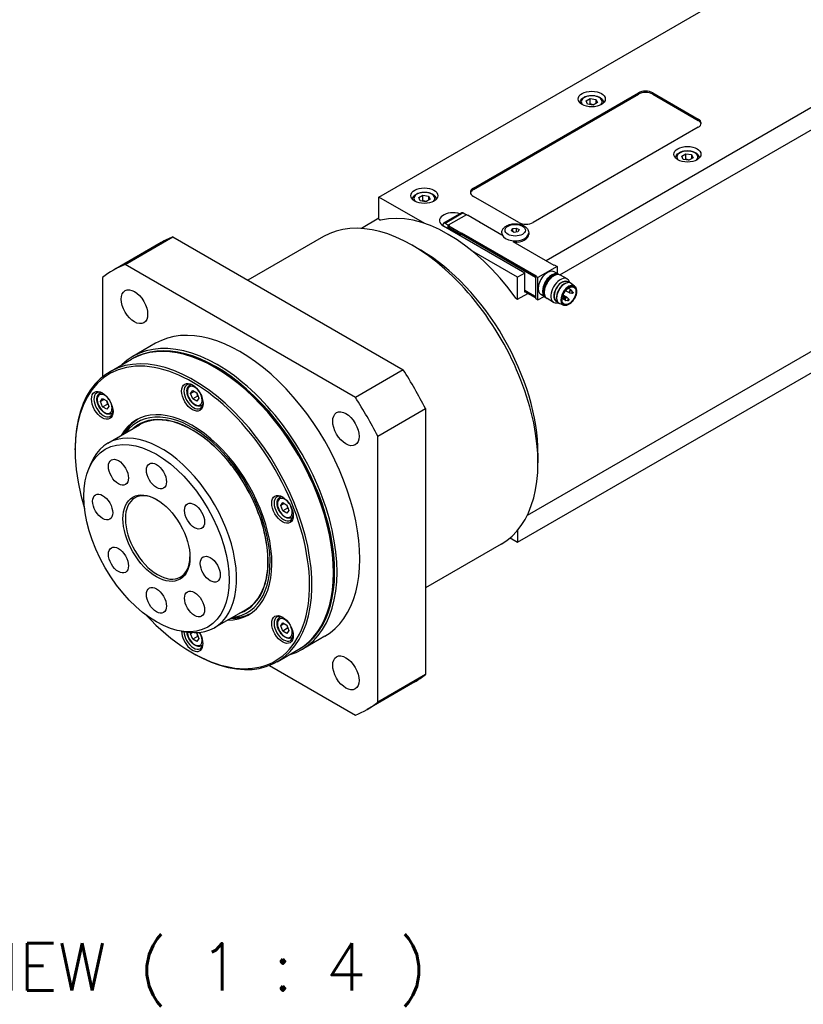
# Model space of a CAD drawing. Extents: x 47048 to 48733, y -2861 to -1673.
# Tile 14 of 21: x 48386 to 48502, y -2043 to -1897. Entities that reach past the tile are written whole.
import ezdxf

# ---------------------------------------------------------------- set-up
doc = ezdxf.new("R2010")
doc.units = 0
doc.header["$LTSCALE"] = 25.4
doc.layers.get('0').update_dxf_attribs({"linetype": 'CONTINUOUS'})
doc.layers.add('ATA-TEXT', color=7, linetype='CONTINUOUS')
doc.styles.get("Standard").update_dxf_attribs({"font": 'simplex.shx'})

msp = doc.modelspace()

# ---------------------------------------------------------------- linework, layer by layer
for p, q in [((48583.670512, -1863.8948359), (48463.7805573, -1933.1133336)), ((48465.8260255, -1935.1983682), (48584.0947761, -1866.9158733)), ((48439.0671753, -1923.7032105), (48499.7015818, -1888.6959196)), ((48453.0325342, -1922.3764035), (48477.4277181, -1908.2918375)), ((48453.0325342, -1922.5805277), (48477.4277181, -1908.4959617)), ((48469.6969107, -1909.4892349), (48470.3092832, -1909.1356815)), ((48469.9210546, -1909.9721979), (48469.6969107, -1909.4892349)), ((48470.3092832, -1909.9521781), (48470.3092832, -1909.1356815)), ((48470.3092832, -1909.1356815), (48471.1457995, -1909.2650911)), ((48471.1457995, -1909.2650911), (48471.1457995, -1909.8774635)), ((48471.1457995, -1909.2650911), (48471.3699433, -1909.748054)), ((48477.4277181, -1908.2918375), (48477.4277181, -1908.4959617)), ((48479.5490385, -1908.4959617), (48479.5490385, -1908.2918375)), ((48479.5490385, -1908.2918375), (48486.2665529, -1912.1701963)), ((48479.5490385, -1908.4959617), (48486.2665529, -1912.3743204)), ((48470.7575709, -1910.1016074), (48469.9210546, -1909.9721979)), ((48471.3699433, -1909.748054), (48470.7575709, -1910.1016074)), ((48486.2665529, -1912.1701963), (48486.2665529, -1912.3743204)), ((48486.2665529, -1913.3949411), (48461.871369, -1927.4795072)), ((48483.8390463, -1917.6542007), (48484.4514188, -1917.3006474)), ((48484.0631902, -1918.1371637), (48483.8390463, -1917.6542007)), ((48484.8997065, -1918.2665732), (48484.0631902, -1918.1371637)), ((48484.4514188, -1918.1171439), (48484.4514188, -1917.3006474)), ((48484.4514188, -1917.3006474), (48485.2879351, -1917.4300569)), ((48485.512079, -1917.9130198), (48484.8997065, -1918.2665732)), ((48485.2879351, -1917.4300569), (48485.2879351, -1918.0424293)), ((48485.2879351, -1917.4300569), (48485.512079, -1917.9130198)), ((48453.0325342, -1922.5805277), (48453.0325342, -1922.3764035)), ((48439.0671753, -1926.9691968), (48439.0671753, -1923.7032105)), ((48445.8381265, -1927.612421), (48439.0671753, -1923.7032105)), ((48444.9481734, -1923.7779251), (48445.5605458, -1923.4243717)), ((48445.1723173, -1924.260888), (48444.9481734, -1923.7779251)), ((48445.5605458, -1924.2408683), (48445.5605458, -1923.4243717)), ((48445.5605458, -1923.4243717), (48446.3970621, -1923.5537812)), ((48446.621206, -1924.0367441), (48446.0088336, -1924.3902975)), ((48446.3970621, -1923.5537812), (48446.3970621, -1924.1661537)), ((48446.3970621, -1923.5537812), (48446.621206, -1924.0367441)), ((48459.7500486, -1927.4795072), (48453.0325342, -1923.6011484)), ((48446.0088336, -1924.3902975), (48445.1723173, -1924.260888)), ((48439.0671753, -1926.8481657), (48436.4789419, -1928.3424829)), ((48439.0671753, -1926.9691968), (48439.3139755, -1927.111687)), ((48451.2958422, -1926.0350593), (48448.619443, -1927.5802791)), ((48451.5458422, -1926.0598237), (48448.869443, -1927.6050435)), ((48452.0072294, -1926.3159995), (48449.3202236, -1927.867343)), ((48451.5458422, -1926.0598237), (48451.9983905, -1926.3211026)), ((48452.1840061, -1926.4180616), (48452.0072294, -1926.3159995)), ((48452.2547167, -1926.3772368), (48452.1840061, -1926.4180616)), ((48452.2547167, -1926.3772368), (48454.0224837, -1927.3978575)), ((48448.5158896, -1927.8091677), (48448.5158896, -1927.9295279)), ((48460.6339321, -1934.9300385), (48448.6131168, -1927.9898175)), ((48449.3219914, -1927.8663224), (48448.869443, -1927.6050435)), ((48449.3202236, -1928.3980658), (48449.3202236, -1927.867343)), ((48449.3202236, -1927.867343), (48449.4970003, -1927.9694051)), ((48449.4970003, -1927.9694051), (48449.4262896, -1928.0102299)), ((48449.4262896, -1928.0102299), (48449.4262896, -1928.2143541)), ((48451.1940566, -1929.0308507), (48449.4262896, -1928.0102299)), ((48449.4262896, -1928.2143541), (48451.1940566, -1929.2349748)), ((48449.4970003, -1928.2551789), (48449.4970003, -1928.5001279)), ((48449.514678, -1928.2653851), (48449.514678, -1928.5103341)), ((48453.951773, -1927.4386823), (48454.0224837, -1927.3978575)), ((48457.2398195, -1929.3370369), (48453.951773, -1927.4386823)), ((48454.0224837, -1927.3978575), (48454.0224837, -1927.4795072)), ((48458.662041, -1928.688463), (48458.8114702, -1928.3664877)), ((48458.8114702, -1928.3664877), (48459.3691478, -1928.2802147)), ((48458.8114702, -1928.3664877), (48458.8114702, -1928.774736)), ((48459.3691478, -1928.2802147), (48459.3691478, -1928.8779317)), ((48459.3691478, -1928.2802147), (48459.7773961, -1928.515917)), ((48459.7773961, -1928.515917), (48459.6279668, -1928.8378922)), ((48401.5362805, -1933.6739808), (48408.6073483, -1929.5914979)), ((48408.6073483, -1929.5914979), (48442.6569445, -1949.2500414)), ((48430.8919227, -1929.547424), (48419.7114664, -1936.0024634)), ((48451.1940566, -1929.0308507), (48451.2647672, -1928.9900258)), ((48451.1940566, -1929.2349748), (48451.1940566, -1929.0308507)), ((48451.1940566, -1929.2349748), (48451.2647672, -1929.19415)), ((48462.2249223, -1935.5424109), (48451.2470896, -1929.2043562)), ((48451.2647672, -1928.9900258), (48451.2647672, -1929.19415)), ((48451.2647672, -1928.9900258), (48462.295633, -1935.3586992)), ((48451.2647672, -1929.19415), (48462.2249223, -1935.5219985)), ((48457.2197185, -1929.0104383), (48457.2197185, -1929.2145624)), ((48459.0702893, -1928.9241652), (48458.662041, -1928.688463)), ((48459.6279668, -1928.8378922), (48459.0702893, -1928.9241652)), ((48461.2197185, -1929.0104383), (48461.2197185, -1929.2145624)), ((48406.8821464, -1930.4190937), (48399.8110786, -1934.5015766)), ((48445.2543596, -1931.5619901), (48444.0169227, -1930.8475556)), ((48464.9826388, -1933.8073557), (48458.9368758, -1930.3168328)), ((48459.5732719, -1935.5424109), (48452.8023207, -1931.6332004)), ((48435.5858767, -1953.3325243), (48401.5362805, -1933.6739808)), ((48465.4069029, -1933.970655), (48462.5784757, -1935.6036481)), ((48465.0533495, -1933.7665308), (48464.9826388, -1933.8073557)), ((48465.0533495, -1933.7665308), (48465.4069029, -1933.970655)), ((48465.4069029, -1933.970655), (48465.4069029, -1935.0053877)), ((48398.2317587, -1935.5818474), (48398.2317587, -1950.2510074)), ((48460.6339321, -1934.9300385), (48459.5732719, -1935.5424109)), ((48459.5732719, -1938.8083972), (48459.5732719, -1935.5424109)), ((48460.6339321, -1937.7877765), (48460.6339321, -1934.9300385)), ((48462.295633, -1935.3586992), (48462.2249223, -1935.399524)), ((48462.2249223, -1935.399524), (48462.2249223, -1938.7063352)), ((48462.5784757, -1935.6036481), (48462.2249223, -1935.399524)), ((48462.5784757, -1938.9104593), (48462.5784757, -1935.6036481)), ((48464.6997961, -1935.4662726), (48464.9167011, -1935.3410424)), ((48465.6040854, -1935.1192311), (48464.9676893, -1934.7518076)), ((48466.8971046, -1935.808021), (48465.9167011, -1935.2419848)), ((48466.6779483, -1936.4435827), (48466.7792834, -1936.4068695)), ((48467.0790555, -1936.3460831), (48466.9265096, -1936.2580107)), ((48467.479982, -1937.4508369), (48467.028549, -1937.1902019)), ((48467.9929548, -1936.8682363), (48467.4853507, -1936.4717064)), ((48459.3264716, -1938.665907), (48459.5732719, -1938.8083972)), ((48459.5732719, -1938.8083972), (48461.0581962, -1937.9510758)), ((48460.6339321, -1937.4815903), (48462.2249223, -1938.4001489)), ((48462.2249223, -1938.4205614), (48460.6339321, -1937.5020027)), ((48462.2249223, -1938.6246855), (48460.6339321, -1937.7061268)), ((48460.7046428, -1937.7469517), (48460.6339321, -1937.7877765)), ((48518.6357178, -1937.4895726), (48460.9789419, -1970.7777276)), ((48462.2249223, -1938.7063352), (48462.5784757, -1938.9104593)), ((48462.5784757, -1938.9104593), (48463.4745805, -1938.393093)), ((48463.6540854, -1938.4967301), (48463.0176893, -1938.1293067)), ((48463.5024875, -1937.5400719), (48463.5024875, -1937.7905322)), ((48464.8971046, -1939.2721227), (48463.9167011, -1938.7060864)), ((48466.6112636, -1938.9555014), (48466.1598306, -1938.6948664)), ((48466.3726451, -1938.6804804), (48466.1664965, -1938.6442241)), ((48466.8612636, -1938.5224887), (48466.2891425, -1938.1921744)), ((48466.5037792, -1938.4533495), (48466.3091268, -1938.2211649)), ((48467.229982, -1937.8838496), (48466.657861, -1937.5535353)), ((48467.1224977, -1938.8105667), (48466.9278452, -1938.5783822)), ((48467.610082, -1937.9660459), (48467.311678, -1937.9135642)), ((48467.7412161, -1937.7389149), (48467.5465636, -1937.5067304)), ((48459.5732719, -1974.7342468), (48521.3593288, -1939.0620502)), ((48465.4540555, -1939.1606657), (48465.3015096, -1939.0725933)), ((48465.337939, -1938.7645469), (48465.356812, -1938.8706623)), ((48466.3632031, -1939.6910491), (48465.765996, -1939.449716)), ((48466.9913635, -1939.0376977), (48466.6929596, -1938.985216)), ((48406.0610786, -1945.3268942), (48402.7023214, -1947.2660736)), ((48399.2917875, -1949.5238214), (48402.473768, -1947.6867041)), ((48415.0255447, -1949.0146045), (48414.848768, -1948.9125424)), ((48442.6569445, -1949.2500414), (48435.5858767, -1953.3325243)), ((48411.1099855, -1951.4998933), (48411.2759104, -1951.4040965)), ((48397.7908851, -1952.6895074), (48397.9568099, -1952.5937106)), ((48411.2311918, -1952.743534), (48411.537378, -1952.3079383)), ((48411.2311918, -1952.743534), (48411.7615218, -1952.4373478)), ((48411.537378, -1953.5326831), (48411.2311918, -1952.743534)), ((48411.537378, -1952.3079383), (48412.1497504, -1952.6614917)), ((48412.2444848, -1953.1244348), (48411.537378, -1953.5326831)), ((48412.1497504, -1952.6614917), (48412.4559366, -1953.4506408)), ((48397.9120913, -1953.9331481), (48398.2182775, -1953.4975523)), ((48398.4424214, -1953.6269619), (48397.9120913, -1953.9331481)), ((48398.2182775, -1954.7222972), (48397.9120913, -1953.9331481)), ((48398.2182775, -1953.4975523), (48398.8306499, -1953.8511057)), ((48398.2182775, -1954.7222972), (48398.9253843, -1954.3140489)), ((48398.8306499, -1955.0758506), (48398.2182775, -1954.7222972)), ((48398.8306499, -1953.8511057), (48399.1368361, -1954.6402549)), ((48399.1368361, -1954.6402549), (48398.8306499, -1955.0758506)), ((48412.1497504, -1953.8862365), (48411.537378, -1953.5326831)), ((48412.4559366, -1953.4506408), (48412.1497504, -1953.8862365)), ((48412.8599855, -1954.5309822), (48413.0259104, -1954.4351854)), ((48399.5408851, -1955.7205963), (48399.7068099, -1955.6247995)), ((48438.8903986, -1959.0561241), (48445.9614664, -1954.9736412)), ((48445.9614664, -1954.9736412), (48445.9614664, -1994.2907282)), ((48399.0188167, -1960.073726), (48403.6857215, -1957.3792872)), ((48401.5219182, -1958.6285596), (48401.5299575, -1958.6139809)), ((48438.8903986, -1998.3732111), (48438.8903986, -1959.0561241)), ((48394.1658947, -1961.0579291), (48394.1658947, -1960.8538049)), ((48462.5784757, -1961.5682394), (48462.5784757, -1962.9971084)), ((48396.1642704, -1963.9149555), (48396.4900029, -1963.1183131)), ((48424.429086, -1968.0690798), (48424.5950109, -1967.9732831)), ((48424.5502922, -1969.3127206), (48424.8564784, -1968.8771248)), ((48425.0806223, -1969.0065343), (48424.5502922, -1969.3127206)), ((48424.8564784, -1970.1018697), (48424.5502922, -1969.3127206)), ((48424.8564784, -1968.8771248), (48425.4688509, -1969.2306782)), ((48425.4688509, -1969.2306782), (48425.7750371, -1970.0198273)), ((48425.5635852, -1969.6936214), (48424.8564784, -1970.1018697)), ((48425.4688509, -1970.4554231), (48424.8564784, -1970.1018697)), ((48425.7750371, -1970.0198273), (48425.4688509, -1970.4554231)), ((48426.179086, -1971.1001688), (48426.3450109, -1971.004372)), ((48459.5732719, -1972.9542871), (48459.5732719, -1974.7342468)), ((48457.1419227, -1975.0137577), (48445.9614664, -1981.4687971)), ((48458.4532052, -1974.0875759), (48459.5732719, -1974.7342468)), ((48432.3496608, -1979.0208538), (48432.3496608, -1979.224978)), ((48414.7688167, -1987.3535262), (48419.4357215, -1984.6590875)), ((48417.2719182, -1985.9083599), (48417.2885634, -1985.9086869)), ((48424.429086, -1985.8278805), (48424.5950109, -1985.7320837)), ((48424.5502922, -1987.0715212), (48424.8564784, -1986.6359255)), ((48425.0806223, -1986.765335), (48424.5502922, -1987.0715212)), ((48424.8564784, -1986.6359255), (48425.4688509, -1986.9894789)), ((48410.0149412, -1987.9050211), (48410.86772, -1988.0212497)), ((48411.2311918, -1988.2611353), (48411.363511, -1988.0728913)), ((48411.5391553, -1988.0833324), (48411.2311918, -1988.2611353)), ((48411.9958996, -1988.0902671), (48412.1497504, -1988.1790929)), ((48412.1497504, -1988.1790929), (48412.4559366, -1988.9682421)), ((48424.8564784, -1987.8606703), (48424.5502922, -1987.0715212)), ((48425.5635852, -1987.452422), (48424.8564784, -1987.8606703)), ((48425.4688509, -1988.2142237), (48424.8564784, -1987.8606703)), ((48425.4688509, -1986.9894789), (48425.7750371, -1987.778628)), ((48425.7750371, -1987.778628), (48425.4688509, -1988.2142237)), ((48411.537378, -1989.0502844), (48411.2311918, -1988.2611353)), ((48412.2444848, -1988.6420361), (48411.537378, -1989.0502844)), ((48412.1497504, -1989.4038378), (48411.537378, -1989.0502844)), ((48412.4559366, -1988.9682421), (48412.1497504, -1989.4038378)), ((48426.179086, -1988.8589694), (48426.3450109, -1988.7631726)), ((48431.0610786, -1988.6281644), (48427.7023214, -1990.5673437)), ((48411.4900108, -1991.0641784), (48411.6667875, -1991.1662405)), ((48412.8599855, -1990.0485835), (48413.0259104, -1989.9527867)), ((48424.0417875, -1992.3920788), (48427.223768, -1990.5549615)), ((48422.8820115, -1992.9464978), (48435.5858767, -2000.2810777)), ((48444.3821464, -1995.370999), (48437.3110786, -1999.4534819)), ((48445.9614664, -1994.2907282), (48438.8903986, -1998.3732111))]:
    msp.add_line(p, q)
for centre, start, end in [((48466.1175452, -1938.3817778), 39.974862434, 47.353259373), ((48466.7362636, -1938.738995), 39.974862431, 60), ((48467.354982, -1937.6673433), 240, 260.025137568), ((48467.354982, -1937.6673433), 39.974862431, 60), ((48466.7362636, -1938.738995), 240, 260.025137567)]:
    msp.add_arc(centre, 0.25, start, end)
for centre, major_axis in [((48470.533427, -1909.2103962), (-2, 0)), ((48484.6755627, -1917.375362), (-2, 0)), ((48445.7846897, -1923.4990863), (-2, 0)), ((48459.2197185, -1928.60219), (1.5, 0)), ((48402.9360786, -1939.9142354), (-1.375, 2.3815699)), ((48467.1746698, -1938.2776745), (-0.767875, -1.3299985)), ((48467.1746698, -1938.2776745), (-0.725, -1.2557368)), ((48466.4498854, -1938.5736545), (-0.043, -0.0744782)), ((48467.6873222, -1937.85922), (-0.043, -0.0744782)), ((48467.0686038, -1938.9308717), (-0.043, -0.0744782)), ((48411.4900108, -1953.3012115), (-1.125, 1.9485572)), ((48398.1709103, -1954.4908256), (-1.125, 1.9485572)), ((48434.1860786, -1957.9564313), (-1.375, 2.3815699)), ((48406.1867099, -1974.1218744), (-7.5863249, 13.1399001)), ((48400.5617099, -1964.3790886), (-1.047, 1.8134572)), ((48406.1867099, -1964.9362878), (-1.047, 1.8134572)), ((48398.2317587, -1969.5290811), (-1.047, 1.8134572)), ((48406.1867099, -1974.1218744), (-3.5, 6.0621778)), ((48424.8091113, -1969.8703981), (-1.125, 1.9485572)), ((48411.8117099, -1970.8742791), (-1.047, 1.8134572)), ((48400.5617099, -1977.3694696), (-1.047, 1.8134572)), ((48414.1416612, -1978.7146676), (-1.047, 1.8134572)), ((48406.1867099, -1983.3074609), (-1.047, 1.8134572)), ((48411.8117099, -1983.8646601), (-1.047, 1.8134572)), ((48424.8091113, -1987.6291987), (-1.125, 1.9485572)), ((48434.1860786, -1994.0408231), (-1.375, 2.3815699))]:
    msp.add_ellipse(centre, major_axis=major_axis, ratio=0.5773502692)
for centre, major_axis, start_param, end_param in [((48478.4883783, -1908.90421), (-1.5, 0), 3.926990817, 5.4977871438), ((48470.533427, -1909.6186445), (-1.55, 0), 2.617211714, 6.8075662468), ((48478.4883783, -1909.1083341), (-1.5, 0), 3.926990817, 5.4977871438), ((48485.2058927, -1912.7825687), (1.5, 0), 5.4977871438, 7.0685834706), ((48485.2058927, -1912.9866929), (1.5, 0), 0.118125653, 0.7853981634), ((48484.6755627, -1917.7836103), (-1.55, 0), 2.617211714, 6.8075662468), ((48454.0931944, -1922.988776), (-1.5, 0), 5.4977871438, 7.0685834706), ((48454.0931944, -1923.1929001), (-1.5, 0), 5.4977871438, 6.1650596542), ((48445.7846897, -1923.9073346), (-1.55, 0), 2.617211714, 6.8075662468), ((48444.0169227, -1952.2805908), (13.125, -22.7331668), 0, 3.1415926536), ((48449.3202236, -1949.2187286), (-12.25, 21.2176224), 4.8820129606, 6.1135613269), ((48450.0273304, -1927.173321), (-2, 0), 4.1781773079, 7.0685834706), ((48451.5458422, -1926.468072), (-0.25, 0.4330127), 5.4977871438, 6.2831853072), ((48448.869443, -1928.0132918), (-0.25, 0.4330127), 5.4977871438, 7.0685834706), ((48460.8107088, -1926.8671347), (1.5, 0), 3.926990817, 5.4977871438), ((48425.6321464, -1962.8950464), (-18.75, 32.4759526), 6.1949502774, 6.2831853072), ((48459.2197185, -1929.0104383), (-2, 0), 0, 3.1415926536), ((48459.2197185, -1929.2145624), (-2, 0), 0, 0.1013169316), ((48459.2197185, -1929.2145624), (2, 0), 4.6110720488, 6.2831853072), ((48445.2543596, -1951.5661563), (-12.25, 21.2176224), 3.926990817, 5.4977871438), ((48418.5610786, -1966.9775293), (-18.75, 32.4759526), 6.1949502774, 6.3714203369), ((48463.9926893, -1936.4405571), (-0.975, -1.6887495), 3.1415926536, 6.2831853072), ((48464.6290854, -1936.8079806), (-0.975, -1.6887495), 3.0820982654, 6.3426796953), ((48464.6997961, -1936.8488054), (-0.925, -1.602147), 3.3865813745, 6.0381965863), ((48464.9167011, -1936.9740356), (-1, -1.7320508), 3.1415926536, 6.2831853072), ((48464.6997961, -1936.8488054), (0.846625, 1.4663975), 0.7853981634, 2.3561944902), ((48465.8971046, -1937.5400719), (-1, -1.7320508), 2.5903181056, 6.8344598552), ((48466.1140096, -1937.665302), (-0.846625, -1.4663975), 2.9149120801, 6.5098658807), ((48466.1140096, -1937.665302), (-0.8125, -1.4072913), 3.1415926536, 6.2831853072), ((48466.5559514, -1937.9204572), (-0.8625, -1.4938938), 3.0606673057, 6.364110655), ((48466.467563, -1937.8694262), (0.8125, 1.4072913), 0.6012642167, 2.5403284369), ((48467.1119905, -1938.2414865), (-0.8175514, -1.4160406), 3.0606673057, 6.364110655), ((48466.166971, -1938.4103138), (0.1200148, 0.2078717), 6.0757858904, 6.295652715), ((48466.4244152, -1938.5589493), (-0.067003, -0.1160525), 2.9341932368, 6.490584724), ((48466.7362636, -1938.738995), (-0.125, -0.2165064), 3.1415926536, 6.2831853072), ((48466.7856895, -1938.7675311), (-0.1200148, -0.2078717), 2.9341932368, 6.490584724), ((48467.354982, -1937.6673433), (-0.125, -0.2165064), 3.1415926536, 6.2831853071), ((48467.4044079, -1937.6958793), (-0.1200148, -0.2078717), 2.9341932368, 6.490584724), ((48467.6618521, -1937.8445147), (-0.067003, -0.1160525), 2.9341932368, 6.490584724), ((48467.0431336, -1938.9161665), (-0.067003, -0.1160525), 2.9341932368, 6.490584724), ((48418.5610786, -1966.9775293), (12.5, -21.6506351), 0, 3.1415926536), ((48415.2023214, -1968.9167087), (12.5, -21.6506351), 6.1416458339, 9.5663174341), ((48414.848768, -1969.1208328), (-12.375, 21.4341287), 3.1415926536, 6.2831853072), ((48415.0255447, -1969.0187707), (-12.375, 21.4341287), 3.1344501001, 6.2903278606), ((48411.4900108, -1971.0600122), (-12.25, 21.2176224), 1.951356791, 7.4734211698), ((48411.6667875, -1970.9579501), (12.375, -21.4341287), 5.4977871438, 10.2101761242), ((48415.0255447, -1969.0187707), (-12.25, 21.2176224), 3.926990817, 5.4977871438), ((48425.6321464, -1962.8950464), (-18.75, 32.4759526), 4.6241539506, 4.8006240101), ((48411.6667875, -1953.1991495), (1, -1.7320508), 2.4168903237, 7.007887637), ((48411.8435642, -1953.0970874), (0.775, -1.3423394), 1.7419583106, 7.6828196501), ((48411.9849855, -1953.0154377), (-0.875, 1.5155445), 6.0417779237, 6.2831853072), ((48398.347687, -1954.3887635), (1, -1.7320508), 2.4168903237, 7.007887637), ((48398.5244637, -1954.2867015), (0.775, -1.3423394), 1.7419583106, 7.6828196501), ((48398.6658851, -1954.2050518), (-0.875, 1.5155445), 6.0417779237, 6.2831853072), ((48411.9849855, -1953.0154377), (0.875, -1.5155445), 0, 0.2414073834), ((48418.5610786, -1966.9775293), (-18.75, 32.4759526), 4.6241539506, 4.8006240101), ((48398.6658851, -1954.2050518), (0.875, -1.5155445), 0, 0.2414073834), ((48411.4900108, -1971.0600122), (-8.3125, 14.3976723), 2.8157096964, 6.6090682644), ((48411.4900108, -1971.0600122), (8.1250947, -14.0730769), 6.034429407, 9.673533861), ((48411.4900108, -1971.0600122), (7.925, -13.7265026), 6.1707949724, 9.5371682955), ((48411.9319525, -1970.804857), (-8.3125, 14.3976723), 0.0265860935, 0.3258829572), ((48412.1562512, -1970.6753581), (-8.3444216, 14.4529622), 0.1752557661, 0.3354571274), ((48406.8938167, -1973.7136261), (7.875, -13.6399001), 5.8626509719, 9.8453122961), ((48406.3634866, -1974.0198123), (3.375, -5.8456715), 2.3745456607, 7.0502323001), ((48424.985888, -1969.768336), (1, -1.7320508), 2.4168903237, 7.007887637), ((48425.1626647, -1969.666274), (0.775, -1.3423394), 1.7419583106, 7.6828196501), ((48425.304086, -1969.5846243), (-0.875, 1.5155445), 6.0417779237, 6.2831853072), ((48425.304086, -1969.5846243), (0.875, -1.5155445), 0, 0.2414073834), ((48411.9319525, -1970.804857), (8.3125, -14.3976723), 5.95730235, 6.2565992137), ((48412.1562512, -1970.6753581), (8.3444216, -14.4529622), 5.9477281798, 6.1079295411), ((48424.985888, -1987.5271367), (1, -1.7320508), 2.4168903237, 7.007887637), ((48425.1626647, -1987.4250746), (0.775, -1.3423394), 1.7419583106, 7.6828196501), ((48425.304086, -1987.3434249), (-0.875, 1.5155445), 6.0417779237, 6.2831853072), ((48411.4900108, -1988.8188128), (1.125, -1.9485572), 3.9204970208, 7.912058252), ((48411.6667875, -1988.7167507), (1, -1.7320508), 3.9496473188, 7.007887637), ((48411.8435642, -1988.6146887), (0.775, -1.3423394), 3.9450770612, 7.6828196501), ((48425.304086, -1987.3434249), (0.875, -1.5155445), 0, 0.2414073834), ((48411.9849855, -1988.533039), (0.875, -1.5155445), 0, 0.2414073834), ((48425.6321464, -1962.8950464), (18.75, -32.4759526), 0, 0.0882350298), ((48418.5610786, -1966.9775293), (18.75, -32.4759526), 6.1949502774, 6.3714203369)]:
    msp.add_ellipse(centre, major_axis=major_axis, ratio=0.5773502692, start_param=start_param, end_param=end_param)
for points, knots in [([(48468.7835346, -1909.7695254), (48468.7853545, -1909.6645085), (48468.8107769, -1909.5602691), (48468.907115, -1909.3543751), (48468.9830005, -1909.2547865), (48469.1832778, -1909.0669381), (48469.3131435, -1908.9817048), (48469.6107166, -1908.8395997), (48469.7797689, -1908.7839051), (48470.1356405, -1908.7085666), (48470.3222672, -1908.6887143), (48470.6954648, -1908.6855965), (48470.8819545, -1908.7021517), (48471.2386612, -1908.7705928), (48471.4087562, -1908.8225665), (48471.7169683, -1908.9599789), (48471.8549395, -1909.0456154), (48472.0789117, -1909.2457374), (48472.1666085, -1909.3599424), (48472.2599864, -1909.5766411), (48472.281643, -1909.6727864), (48472.2833194, -1909.7695254)], [5.5077918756, 5.5077918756, 5.5077918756, 5.5077918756, 5.7616323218, 5.7616323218, 6.0495624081, 6.0495624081, 6.377514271, 6.377514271, 6.7171291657, 6.7171291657, 7.0541144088, 7.0541144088, 7.3894281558, 7.3894281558, 7.7261497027, 7.7261497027, 8.0657101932, 8.0657101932, 8.3955434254, 8.3955434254, 8.6293750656, 8.6293750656, 8.6293750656, 8.6293750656]), ([(48482.9256702, -1917.9344912), (48482.9274901, -1917.8294743), (48482.9529125, -1917.7252349), (48483.0492506, -1917.5193409), (48483.1251361, -1917.4197523), (48483.3254135, -1917.2319039), (48483.4552791, -1917.1466706), (48483.7528523, -1917.0045656), (48483.9219045, -1916.9488709), (48484.2777761, -1916.8735324), (48484.4644028, -1916.8536801), (48484.8376005, -1916.8505623), (48485.0240901, -1916.8671176), (48485.3807968, -1916.9355586), (48485.5508918, -1916.9875323), (48485.8591039, -1917.1249447), (48485.9970751, -1917.2105812), (48486.2210474, -1917.4107032), (48486.3087442, -1917.5249082), (48486.4021221, -1917.7416069), (48486.4237786, -1917.8377522), (48486.4254551, -1917.9344912)], [5.5077918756, 5.5077918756, 5.5077918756, 5.5077918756, 5.7616323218, 5.7616323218, 6.0495624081, 6.0495624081, 6.377514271, 6.377514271, 6.7171291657, 6.7171291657, 7.0541144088, 7.0541144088, 7.3894281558, 7.3894281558, 7.7261497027, 7.7261497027, 8.0657101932, 8.0657101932, 8.3955434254, 8.3955434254, 8.6293750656, 8.6293750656, 8.6293750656, 8.6293750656]), ([(48444.0347973, -1924.0582156), (48444.0366172, -1923.9531987), (48444.0620396, -1923.8489593), (48444.1583777, -1923.6430653), (48444.2342632, -1923.5434766), (48444.4345405, -1923.3556282), (48444.5644061, -1923.270395), (48444.8619793, -1923.1282899), (48445.0310316, -1923.0725953), (48445.3869032, -1922.9972568), (48445.5735299, -1922.9774045), (48445.9467275, -1922.9742867), (48446.1332171, -1922.9908419), (48446.4899239, -1923.0592829), (48446.6600188, -1923.1112567), (48446.9682309, -1923.2486691), (48447.1062021, -1923.3343056), (48447.3301744, -1923.5344276), (48447.4178712, -1923.6486325), (48447.5112491, -1923.8653313), (48447.5329057, -1923.9614766), (48447.5345821, -1924.0582156)], [5.5077918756, 5.5077918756, 5.5077918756, 5.5077918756, 5.7616323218, 5.7616323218, 6.0495624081, 6.0495624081, 6.377514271, 6.377514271, 6.7171291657, 6.7171291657, 7.0541144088, 7.0541144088, 7.3894281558, 7.3894281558, 7.7261497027, 7.7261497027, 8.0657101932, 8.0657101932, 8.3955434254, 8.3955434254, 8.6293750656, 8.6293750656, 8.6293750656, 8.6293750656]), ([(48457.2197185, -1929.0104383), (48457.2197185, -1928.8797988), (48457.2461532, -1928.749733), (48457.3455511, -1928.5004576), (48457.4217906, -1928.3835803), (48457.6244327, -1928.1560091), (48457.7583818, -1928.0524585), (48458.0769388, -1927.8676579), (48458.2669305, -1927.7926331), (48458.6702601, -1927.6860373), (48458.8838907, -1927.6551395), (48459.3121581, -1927.6384707), (48459.5266401, -1927.6521734), (48459.9421343, -1927.7237872), (48460.1430108, -1927.7818133), (48460.5152111, -1927.9451035), (48460.6867936, -1928.050637), (48460.9633458, -1928.3067307), (48461.0739251, -1928.453517), (48461.1923412, -1928.7452695), (48461.2197185, -1928.8775433), (48461.2197185, -1929.0104383)], [5.4977871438, 5.4977871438, 5.4977871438, 5.4977871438, 5.7240613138, 5.7240613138, 5.9726549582, 5.9726549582, 6.2807942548, 6.2807942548, 6.6392925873, 6.6392925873, 7.0012713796, 7.0012713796, 7.3586938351, 7.3586938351, 7.7183768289, 7.7183768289, 8.0818794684, 8.0818794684, 8.409199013, 8.409199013, 8.6393797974, 8.6393797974, 8.6393797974, 8.6393797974]), ([(48467.9929548, -1936.8682363), (48468.0734233, -1936.9310966), (48468.1388385, -1937.0145316), (48468.2389713, -1937.2181512), (48468.2709775, -1937.34085), (48468.2969537, -1937.6144917), (48468.2888446, -1937.7667418), (48468.2327099, -1938.0814631), (48468.1845601, -1938.243923), (48468.0539197, -1938.5623333), (48467.9716116, -1938.7182482), (48467.78098, -1939.0088548), (48467.6727231, -1939.1435159), (48467.4399876, -1939.3787322), (48467.3155073, -1939.4791465), (48467.0610905, -1939.6348008), (48466.9311066, -1939.6899502), (48466.6799661, -1939.7450581), (48466.5582999, -1939.7462242), (48466.4180258, -1939.710996), (48466.3901865, -1939.7019532), (48466.3632031, -1939.6910491)], [4.0079161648, 4.0079161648, 4.0079161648, 4.0079161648, 4.2959813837, 4.2959813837, 4.6088430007, 4.6088430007, 4.9380772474, 4.9380772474, 5.2679784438, 5.2679784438, 5.5962453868, 5.5962453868, 5.9241896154, 5.9241896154, 6.2533525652, 6.2533525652, 6.5837615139, 6.5837615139, 6.90555467, 6.90555467, 6.9876581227, 6.9876581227, 6.9876581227, 6.9876581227]), ([(48466.5037792, -1938.4533495), (48466.5101467, -1938.4609447), (48466.5148718, -1938.4693778), (48466.5223536, -1938.4885817), (48466.5244156, -1938.49943), (48466.5259531, -1938.5237794), (48466.5245781, -1938.53727), (48466.518435, -1938.5647162), (48466.5133774, -1938.5786372), (48466.5003558, -1938.6049452), (48466.4924294, -1938.6173393), (48466.4740763, -1938.6399254), (48466.4636536, -1938.6501136), (48466.4403535, -1938.6671287), (48466.4274558, -1938.6740431), (48466.4010771, -1938.6814514), (48466.3879827, -1938.6828402), (48466.3738862, -1938.6806914), (48466.3732657, -1938.6805896), (48466.3726451, -1938.6804804)], [4.1343902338, 4.1343902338, 4.1343902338, 4.1343902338, 4.3604202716, 4.3604202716, 4.6421557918, 4.6421557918, 5.0009133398, 5.0009133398, 5.387264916, 5.387264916, 5.768316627, 5.768316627, 6.1515296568, 6.1515296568, 6.534535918, 6.534535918, 6.8468135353, 6.8468135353, 6.8611840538, 6.8611840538, 6.8611840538, 6.8611840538]), ([(48467.7412161, -1937.7389149), (48467.7475836, -1937.7465102), (48467.7523086, -1937.7549432), (48467.7597905, -1937.7741472), (48467.7618525, -1937.7849955), (48467.76339, -1937.8093449), (48467.762015, -1937.8228354), (48467.7558718, -1937.8502817), (48467.7508143, -1937.8642027), (48467.7377926, -1937.8905107), (48467.7298663, -1937.9029048), (48467.7115132, -1937.9254909), (48467.7010905, -1937.9356791), (48467.6777904, -1937.9526942), (48467.6648927, -1937.9596086), (48467.638514, -1937.9670169), (48467.6254196, -1937.9684057), (48467.6113231, -1937.9662568), (48467.6107026, -1937.9661551), (48467.610082, -1937.9660459)], [4.1343902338, 4.1343902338, 4.1343902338, 4.1343902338, 4.3604202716, 4.3604202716, 4.6421557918, 4.6421557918, 5.0009133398, 5.0009133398, 5.387264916, 5.387264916, 5.768316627, 5.768316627, 6.1515296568, 6.1515296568, 6.534535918, 6.534535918, 6.8468135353, 6.8468135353, 6.8611840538, 6.8611840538, 6.8611840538, 6.8611840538]), ([(48467.1224977, -1938.8105667), (48467.1288651, -1938.8181619), (48467.1335902, -1938.826595), (48467.141072, -1938.8457989), (48467.143134, -1938.8566473), (48467.1446716, -1938.8809966), (48467.1432966, -1938.8944872), (48467.1371534, -1938.9219335), (48467.1320958, -1938.9358545), (48467.1190742, -1938.9621624), (48467.1111479, -1938.9745565), (48467.0927947, -1938.9971427), (48467.0823721, -1939.0073309), (48467.0590719, -1939.024346), (48467.0461742, -1939.0312603), (48467.0197955, -1939.0386687), (48467.0067012, -1939.0400575), (48466.9926046, -1939.0379086), (48466.9919841, -1939.0378068), (48466.9913635, -1939.0376977)], [4.1343902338, 4.1343902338, 4.1343902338, 4.1343902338, 4.3604202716, 4.3604202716, 4.6421557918, 4.6421557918, 5.0009133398, 5.0009133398, 5.387264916, 5.387264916, 5.768316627, 5.768316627, 6.1515296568, 6.1515296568, 6.534535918, 6.534535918, 6.8468135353, 6.8468135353, 6.8611840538, 6.8611840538, 6.8611840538, 6.8611840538]), ([(48412.8599855, -1954.5309822), (48412.765441, -1954.5855675), (48412.658517, -1954.6177735), (48412.4278563, -1954.6376496), (48412.3036672, -1954.6217252), (48412.040847, -1954.5422041), (48411.9021001, -1954.4723538), (48411.6302469, -1954.2857004), (48411.4974878, -1954.1671442), (48411.2543069, -1953.8966196), (48411.1438009, -1953.7449222), (48410.954502, -1953.4232825), (48410.8755945, -1953.2535001), (48410.7565128, -1952.9103625), (48410.7164759, -1952.7370691), (48410.6813725, -1952.4014434), (48410.6865503, -1952.2391386), (48410.7478749, -1951.9451119), (48410.8029309, -1951.8120618), (48410.9464108, -1951.6194863), (48411.0226108, -1951.5503391), (48411.1099855, -1951.4998933)], [5.4977871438, 5.4977871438, 5.4977871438, 5.4977871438, 5.7616323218, 5.7616323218, 6.0495624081, 6.0495624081, 6.377514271, 6.377514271, 6.7171291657, 6.7171291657, 7.0541144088, 7.0541144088, 7.3894281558, 7.3894281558, 7.7261497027, 7.7261497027, 8.0657101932, 8.0657101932, 8.3955434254, 8.3955434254, 8.6393797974, 8.6393797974, 8.6393797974, 8.6393797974]), ([(48399.5408851, -1955.7205963), (48399.4463405, -1955.7751816), (48399.3394165, -1955.8073875), (48399.1087558, -1955.8272637), (48398.9845667, -1955.8113392), (48398.7217466, -1955.7318182), (48398.5829996, -1955.6619678), (48398.3111464, -1955.4753145), (48398.1783873, -1955.3567582), (48397.9352064, -1955.0862336), (48397.8247005, -1954.9345363), (48397.6354016, -1954.6128966), (48397.556494, -1954.4431142), (48397.4374123, -1954.0999766), (48397.3973754, -1953.9266832), (48397.362272, -1953.5910575), (48397.3674498, -1953.4287527), (48397.4287744, -1953.134726), (48397.4838304, -1953.0016758), (48397.6273103, -1952.8091004), (48397.7035104, -1952.7399532), (48397.7908851, -1952.6895074)], [0.2617993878, 0.2617993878, 0.2617993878, 0.2617993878, 0.5256445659, 0.5256445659, 0.8135746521, 0.8135746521, 1.141526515, 1.141526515, 1.4811414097, 1.4811414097, 1.8181266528, 1.8181266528, 2.1534403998, 2.1534403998, 2.4901619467, 2.4901619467, 2.8297224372, 2.8297224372, 3.1595556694, 3.1595556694, 3.4033920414, 3.4033920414, 3.4033920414, 3.4033920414]), ([(48401.4534384, -1958.6680965), (48401.5638999, -1958.4701352), (48401.6815748, -1958.2812565), (48402.2542967, -1957.4559977), (48402.7912474, -1956.9323482), (48403.4040364, -1956.5384967)], [5.16584309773, 5.16584309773, 5.16584309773, 5.16584309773, 5.23205442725, 5.23205442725, 5.47026742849, 5.47026742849, 5.47026742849, 5.47026742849]), ([(48419.4357215, -1984.6590875), (48419.6820155, -1984.5168896), (48419.9166017, -1984.3544105), (48420.8945035, -1983.5518692), (48421.5028002, -1982.701445), (48422.3544123, -1980.6323106), (48422.601088, -1979.4183755), (48422.7113443, -1976.7480837), (48422.5763378, -1975.2932535), (48421.9381286, -1972.286718), (48421.4349658, -1970.7355163), (48420.110595, -1967.6940001), (48419.2894657, -1966.204238), (48417.4125536, -1963.4379961), (48416.3570766, -1962.1620088), (48414.1197578, -1959.9536551), (48412.9383443, -1959.0215554), (48410.5708731, -1957.5948693), (48409.3852943, -1957.1004108), (48407.1292337, -1956.5952758), (48406.0597995, -1956.5855873), (48404.597332, -1956.9383195), (48404.1230384, -1957.1268022), (48403.6857215, -1957.3792872)], [3.926990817, 3.926990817, 3.926990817, 3.926990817, 4.0220238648, 4.0220238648, 4.3457496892, 4.3457496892, 4.6658551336, 4.6658551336, 4.9847937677, 4.9847937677, 5.3038270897, 5.3038270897, 5.6230194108, 5.6230194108, 5.9422286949, 5.9422286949, 6.2613043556, 6.2613043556, 6.5802251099, 6.5802251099, 6.8998438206, 6.8998438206, 7.0685834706, 7.0685834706, 7.0685834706, 7.0685834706]), ([(48426.179086, -1971.1001688), (48426.0845415, -1971.1547541), (48425.9776175, -1971.18696), (48425.7469567, -1971.2068362), (48425.6227677, -1971.1909117), (48425.3599475, -1971.1113907), (48425.2212006, -1971.0415403), (48424.9493473, -1970.854887), (48424.8165882, -1970.7363307), (48424.5734074, -1970.4658061), (48424.4629014, -1970.3141088), (48424.2736025, -1969.9924691), (48424.194695, -1969.8226867), (48424.0756133, -1969.4795491), (48424.0355764, -1969.3062557), (48424.000473, -1968.97063), (48424.0056507, -1968.8083251), (48424.0669754, -1968.5142984), (48424.1220313, -1968.3812483), (48424.2655113, -1968.1886728), (48424.3417113, -1968.1195256), (48424.429086, -1968.0690798)], [4.4505895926, 4.4505895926, 4.4505895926, 4.4505895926, 4.7144347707, 4.7144347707, 5.0023648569, 5.0023648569, 5.3303167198, 5.3303167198, 5.6699316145, 5.6699316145, 6.0069168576, 6.0069168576, 6.3422306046, 6.3422306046, 6.6789521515, 6.6789521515, 7.018512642, 7.018512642, 7.3483458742, 7.3483458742, 7.5921822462, 7.5921822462, 7.5921822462, 7.5921822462]), ([(48426.179086, -1988.8589694), (48426.0845415, -1988.9135547), (48425.9776175, -1988.9457607), (48425.7469567, -1988.9656368), (48425.6227677, -1988.9497124), (48425.3599475, -1988.8701913), (48425.2212006, -1988.800341), (48424.9493473, -1988.6136876), (48424.8165882, -1988.4951314), (48424.5734074, -1988.2246068), (48424.4629014, -1988.0729094), (48424.2736025, -1987.7512697), (48424.194695, -1987.5814873), (48424.0756133, -1987.2383497), (48424.0355764, -1987.0650563), (48424.000473, -1986.7294306), (48424.0056507, -1986.5671258), (48424.0669754, -1986.2730991), (48424.1220313, -1986.140049), (48424.2655113, -1985.9474735), (48424.3417113, -1985.8783263), (48424.429086, -1985.8278805)], [3.4033920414, 3.4033920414, 3.4033920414, 3.4033920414, 3.6672372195, 3.6672372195, 3.9551673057, 3.9551673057, 4.2831191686, 4.2831191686, 4.6227340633, 4.6227340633, 4.9597193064, 4.9597193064, 5.2950330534, 5.2950330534, 5.6317546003, 5.6317546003, 5.9713150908, 5.9713150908, 6.301148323, 6.301148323, 6.544984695, 6.544984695, 6.544984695, 6.544984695]), ([(48412.8599855, -1990.0485835), (48412.765441, -1990.1031688), (48412.658517, -1990.1353747), (48412.4278563, -1990.1552509), (48412.3036672, -1990.1393264), (48412.040847, -1990.0598054), (48411.9021001, -1989.989955), (48411.6302469, -1989.8033017), (48411.4974878, -1989.6847454), (48411.2543069, -1989.4142208), (48411.1438009, -1989.2625235), (48410.954502, -1988.9408838), (48410.8755945, -1988.7711014), (48410.7565128, -1988.4279638), (48410.7164759, -1988.2546704), (48410.6958273, -1988.0572477), (48410.6933972, -1988.0271341), (48410.6917238, -1987.9972624)], [2.3561944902, 2.3561944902, 2.3561944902, 2.3561944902, 2.6200396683, 2.6200396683, 2.9079697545, 2.9079697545, 3.2359216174, 3.2359216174, 3.5755365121, 3.5755365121, 3.9125217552, 3.9125217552, 4.2478355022, 4.2478355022, 4.5845570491, 4.5845570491, 4.6456400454, 4.6456400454, 4.6456400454, 4.6456400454])]:
    msp.add_open_spline(points, degree=3, knots=knots)
for points, weights in [([(48470.3092832, -1909.9521781), (48470.2693349, -1909.9885584), (48470.2316623, -1910.020249)], [1, 1.01779072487, 1.03148954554]), ([(48470.7942919, -1910.0804065), (48470.5686886, -1910.0556076), (48470.3092832, -1909.9521781)], [1.07507328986, 1.09062147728, 1]), ([(48484.4514188, -1918.1171439), (48484.4114705, -1918.1535242), (48484.3737979, -1918.1852148)], [1, 1.01779072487, 1.03148954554]), ([(48484.9364275, -1918.2453723), (48484.7108242, -1918.2205734), (48484.4514188, -1918.1171439)], [1.07507328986, 1.09062147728, 1]), ([(48445.5605458, -1924.2408683), (48445.5205975, -1924.2772486), (48445.4829249, -1924.3089392)], [1, 1.01779072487, 1.03148954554]), ([(48446.0455545, -1924.3690967), (48445.8199512, -1924.3442978), (48445.5605458, -1924.2408683)], [1.07507328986, 1.09062147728, 1]), ([(48412.1130294, -1952.6402908), (48412.2043546, -1952.8480684), (48412.2444848, -1953.1244348)], [1.07507328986, 1.09062147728, 1]), ([(48412.2444848, -1953.1244348), (48412.2959651, -1953.140841), (48412.3422463, -1953.1576211)], [1, 1.01779072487, 1.03148954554]), ([(48398.7939289, -1953.8299049), (48398.8852541, -1954.0376825), (48398.9253843, -1954.3140489)], [1.07507328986, 1.09062147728, 1]), ([(48398.9253843, -1954.3140489), (48398.9768647, -1954.330455), (48399.0231459, -1954.3472351)], [1, 1.01779072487, 1.03148954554]), ([(48425.4321299, -1969.2094773), (48425.5234551, -1969.417255), (48425.5635852, -1969.6936214)], [1.07507328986, 1.09062147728, 1]), ([(48425.5635852, -1969.6936214), (48425.6150656, -1969.7100275), (48425.6613468, -1969.7268076)], [1, 1.01779072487, 1.03148954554]), ([(48412.1130294, -1988.1578921), (48412.2043546, -1988.3656697), (48412.2444848, -1988.6420361)], [1.07507328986, 1.09062147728, 1]), ([(48425.4321299, -1986.968278), (48425.5234551, -1987.1760556), (48425.5635852, -1987.452422)], [1.07507328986, 1.09062147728, 1]), ([(48425.5635852, -1987.452422), (48425.6150656, -1987.4688282), (48425.6613468, -1987.4856083)], [1, 1.01779072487, 1.03148954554]), ([(48412.2444848, -1988.6420361), (48412.2959651, -1988.6584422), (48412.3422463, -1988.6752223)], [1, 1.01779072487, 1.03148954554])]:
    msp.add_rational_spline(points, weights, degree=2)
msp.add_open_spline([(48420.0230249, -1985.3234292), (48419.1955778, -1985.7499642), (48418.2456158, -1985.9631531), (48417.2034384, -1985.9478967)], degree=3)

# ---------------------------------------------------------------- texts
at = {"layer": 'ATA-TEXT', "insert": (48321.9842092, -2043.3520502), "char_height": 6.999999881, "attachment_point": 7}
msp.add_mtext('GEOMETRIC VIEW ( 1 : 4 )', dxfattribs=at)

doc.saveas('drawing.dxf')
